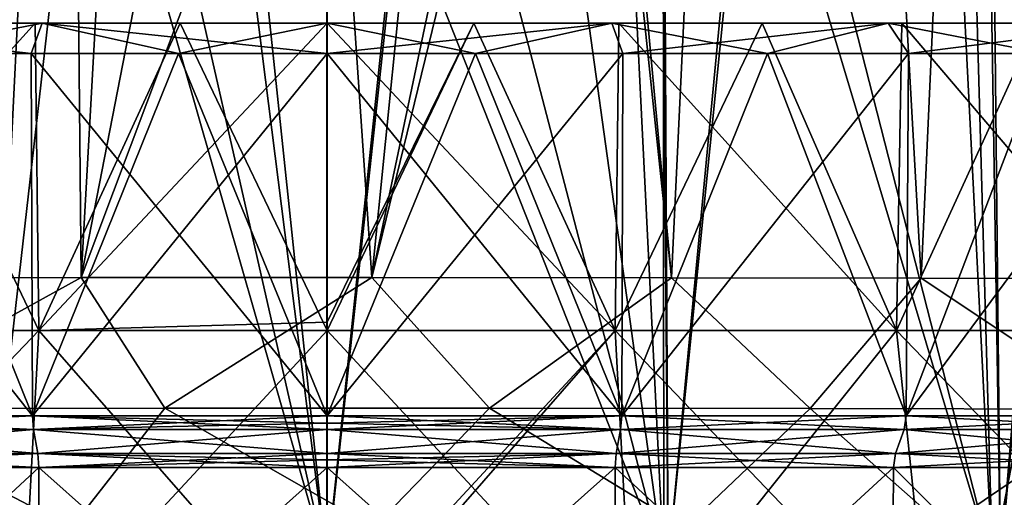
# Model space of a CAD drawing. Header units: millimetres. Extents: x -198 to 325, y 0 to 239.
# Tile 77 of 256: x -3.07 to 6.76, y 48.27 to 53.04. Entities that reach past the tile are written whole.
import ezdxf

# ---------------------------------------------------------------- set-up
doc = ezdxf.new("R2010")
doc.units = ezdxf.units.MM
doc.header["$LTSCALE"] = 65.185185
for name, color, linetype in [('1376', 7, 'CONTINUOUS'), ('1404', 7, 'CONTINUOUS'), ('1886', 7, 'CONTINUOUS'), ('1891', 7, 'CONTINUOUS'), ('1892', 7, 'CONTINUOUS'), ('2', 7, 'CONTINUOUS'), ('284', 7, 'CONTINUOUS'), ('285', 7, 'CONTINUOUS'), ('286', 7, 'CONTINUOUS'), ('287', 7, 'CONTINUOUS'), ('288', 7, 'CONTINUOUS'), ('289', 7, 'CONTINUOUS'), ('292', 7, 'CONTINUOUS'), ('294', 7, 'CONTINUOUS'), ('298', 7, 'CONTINUOUS'), ('299', 7, 'CONTINUOUS'), ('302', 7, 'CONTINUOUS'), ('303', 7, 'CONTINUOUS'), ('304', 7, 'CONTINUOUS'), ('5', 7, 'CONTINUOUS')]:
    doc.layers.add(name, color=color, linetype=linetype)

msp = doc.modelspace()

# ---------------------------------------------------------------- linework, layer by layer
at = {"layer": '1376', "color": 7, "linetype": 'CONTINUOUS'}
for points in [[(-3.3504, 58.5875, 21.4816), (-3.3618, 47.6, 21.4887), (-2.8635, 57.5875, 21.5549), (-3.3504, 58.5875, 21.4816)], [(3.3504, 58.5875, 21.4814), (2.8636, 57.5876, 21.5547), (3.3605, 47.6, 21.4887), (3.3504, 58.5875, 21.4814)], [(3.8351, 58.5836, 21.3974), (3.3504, 58.5875, 21.4814), (6.6395, 47.6, 20.7118), (3.8351, 58.5836, 21.3974)], [(6.6395, 47.6, 20.7118), (3.3504, 58.5875, 21.4814), (3.3605, 47.6, 21.4887), (6.6395, 47.6, 20.7118)], [(6.0863, 58.5589, 20.8505), (3.8351, 58.5836, 21.3974), (6.6395, 47.6, 20.7118), (6.0863, 58.5589, 20.8505)], [(6.3302, 58.5555, 20.7753), (6.0863, 58.5589, 20.8505), (6.6395, 47.6, 20.7118), (6.3302, 58.5555, 20.7753)], [(8.7373, 58.5154, 19.852), (6.3302, 58.5555, 20.7753), (6.6395, 47.6, 20.7118), (8.7373, 58.5154, 19.852)], [(9.7584, 47.6, 19.4379), (8.7373, 58.5154, 19.852), (6.6395, 47.6, 20.7118), (9.7584, 47.6, 19.4379)], [(-3.3618, 47.6, 21.4887), (-0.0005, 47.6, 21.7498), (-2.8635, 57.5875, 21.5549), (-3.3618, 47.6, 21.4887)], [(-2.8635, 57.5875, 21.5549), (-0.0005, 47.6, 21.7498), (-2.0882, 56.7912, 21.6467), (-2.8635, 57.5875, 21.5549)], [(2.8636, 57.5876, 21.5547), (2.0883, 56.7913, 21.6466), (3.3605, 47.6, 21.4887), (2.8636, 57.5876, 21.5547)], [(-2.0882, 56.7912, 21.6467), (-0.0005, 47.6, 21.7498), (-1.1004, 56.2775, 21.7213), (-2.0882, 56.7912, 21.6467)], [(2.0883, 56.7913, 21.6466), (1.1004, 56.2775, 21.7213), (3.3605, 47.6, 21.4887), (2.0883, 56.7913, 21.6466)], [(-0.0005, 47.6, 21.7498), (0, 56.1, 21.75), (-1.1004, 56.2775, 21.7213), (-0.0005, 47.6, 21.7498)], [(1.1004, 56.2775, 21.7213), (0, 56.1, 21.75), (3.3605, 47.6, 21.4887), (1.1004, 56.2775, 21.7213)], [(3.3605, 47.6, 21.4887), (0, 56.1, 21.75), (-0.0005, 47.6, 21.7498), (3.3605, 47.6, 21.4887)]]:
    msp.add_3dface(points, dxfattribs=at)
at = {"layer": '1404', "color": 7, "linetype": 'CONTINUOUS'}
for points in [[(-2.5343, 60.1807, 19.5789), (-4.9229, 50.4568, 19.1199), (-4.1087, 74.5298, 19.2745), (-2.5343, 60.1807, 19.5789)], [(3.4382, 50.4594, 19.4441), (2.5346, 60.1793, 19.5785), (4.5802, 74.5128, 19.1571), (3.4382, 50.4594, 19.4441)], [(5.9281, 50.4545, 18.8296), (3.4382, 50.4594, 19.4441), (4.5802, 74.5128, 19.1571), (5.9281, 50.4545, 18.8296)], [(7.0092, 74.3972, 18.3346), (5.9281, 50.4545, 18.8296), (4.5802, 74.5128, 19.1571), (7.0092, 74.3972, 18.3346)], [(8.1602, 50.4469, 17.9673), (5.9281, 50.4545, 18.8296), (7.0092, 74.3972, 18.3346), (8.1602, 50.4469, 17.9673)], [(-2.5343, 60.1807, 19.5789), (-2.5358, 59.0257, 19.5794), (-4.9229, 50.4568, 19.1199), (-2.5343, 60.1807, 19.5789)], [(2.5355, 59.0246, 19.5791), (2.5346, 60.1793, 19.5785), (3.4382, 50.4594, 19.4441), (2.5355, 59.0246, 19.5791)], [(-4.9229, 50.4568, 19.1199), (-2.5358, 59.0257, 19.5794), (-2.453, 50.4608, 19.5949), (-4.9229, 50.4568, 19.1199)], [(-2.5358, 59.0257, 19.5794), (-2.0347, 57.9813, 19.6407), (-2.453, 50.4608, 19.5949), (-2.5358, 59.0257, 19.5794)], [(2.0342, 57.9807, 19.6404), (2.5355, 59.0246, 19.5791), (0.4482, 50.4626, 19.7448), (2.0342, 57.9807, 19.6404)], [(0.4482, 50.4626, 19.7448), (2.5355, 59.0246, 19.5791), (3.4382, 50.4594, 19.4441), (0.4482, 50.4626, 19.7448)], [(-2.0347, 57.9813, 19.6407), (-1.1286, 57.2577, 19.7162), (-2.453, 50.4608, 19.5949), (-2.0347, 57.9813, 19.6407)], [(1.128, 57.2575, 19.7161), (2.0342, 57.9807, 19.6404), (0.4482, 50.4626, 19.7448), (1.128, 57.2575, 19.7161)], [(-1.1286, 57.2577, 19.7162), (0, 57, 19.75), (-2.453, 50.4608, 19.5949), (-1.1286, 57.2577, 19.7162)], [(0, 57, 19.75), (1.128, 57.2575, 19.7161), (0.4482, 50.4626, 19.7448), (0, 57, 19.75)], [(-2.453, 50.4608, 19.5949), (0, 57, 19.75), (0.4482, 50.4626, 19.7448), (-2.453, 50.4608, 19.5949)]]:
    msp.add_3dface(points, dxfattribs=at)
at = {"layer": '1886', "color": 7, "linetype": 'CONTINUOUS'}
for points in [[(-4.9229, 50.4568, 19.1199), (-2.453, 50.4608, 19.5949), (-4.82, 49.1535, 19.3481), (-4.9229, 50.4568, 19.1199)], [(-4.82, 49.1535, 19.3481), (-2.453, 50.4608, 19.5949), (-1.62, 49.1579, 19.8764), (-4.82, 49.1535, 19.3481)], [(-2.453, 50.4608, 19.5949), (0.4482, 50.4626, 19.7448), (-1.62, 49.1579, 19.8764), (-2.453, 50.4608, 19.5949)], [(-1.62, 49.1579, 19.8764), (0.4482, 50.4626, 19.7448), (1.6201, 49.1578, 19.8762), (-1.62, 49.1579, 19.8764)], [(0.4482, 50.4626, 19.7448), (3.4382, 50.4594, 19.4441), (1.6201, 49.1578, 19.8762), (0.4482, 50.4626, 19.7448)], [(1.6201, 49.1578, 19.8762), (3.4382, 50.4594, 19.4441), (4.8203, 49.1535, 19.3474), (1.6201, 49.1578, 19.8762)], [(3.4382, 50.4594, 19.4441), (5.9281, 50.4545, 18.8296), (4.8203, 49.1535, 19.3474), (3.4382, 50.4594, 19.4441)], [(4.8203, 49.1535, 19.3474), (5.9281, 50.4545, 18.8296), (7.8902, 49.1452, 18.307), (4.8203, 49.1535, 19.3474)], [(5.9281, 50.4545, 18.8296), (8.1602, 50.4469, 17.9673), (7.8902, 49.1452, 18.307), (5.9281, 50.4545, 18.8296)], [(-2.549, 47.9664, 20.3449), (-5.1168, 47.9677, 19.8521), (-4.82, 49.1535, 19.3481), (-2.549, 47.9664, 20.3449)], [(-2.549, 47.9664, 20.3449), (-4.82, 49.1535, 19.3481), (-1.62, 49.1579, 19.8764), (-2.549, 47.9664, 20.3449)], [(0.4661, 47.9666, 20.5003), (-2.549, 47.9664, 20.3449), (-1.62, 49.1579, 19.8764), (0.4661, 47.9666, 20.5003)], [(0.4661, 47.9666, 20.5003), (-1.62, 49.1579, 19.8764), (1.6201, 49.1578, 19.8762), (0.4661, 47.9666, 20.5003)], [(3.5736, 47.9666, 20.1884), (0.4661, 47.9666, 20.5003), (1.6201, 49.1578, 19.8762), (3.5736, 47.9666, 20.1884)], [(3.5736, 47.9666, 20.1884), (1.6201, 49.1578, 19.8762), (4.8203, 49.1535, 19.3474), (3.5736, 47.9666, 20.1884)], [(6.1607, 47.9686, 19.5511), (3.5736, 47.9666, 20.1884), (4.8203, 49.1535, 19.3474), (6.1607, 47.9686, 19.5511)], [(6.1607, 47.9686, 19.5511), (4.8203, 49.1535, 19.3474), (7.8902, 49.1452, 18.307), (6.1607, 47.9686, 19.5511)], [(8.4814, 47.9701, 18.6562), (6.1607, 47.9686, 19.5511), (7.8902, 49.1452, 18.307), (8.4814, 47.9701, 18.6562)]]:
    msp.add_3dface(points, dxfattribs=at)
at = {"layer": '1891', "color": 7, "linetype": 'CONTINUOUS'}
for points in [[(-3.2459, 77.6, -20.4946), (0, 77.6, -20.75), (-3.4026, 47.6, -21.4822), (-3.2459, 77.6, -20.4946)], [(-3.4026, 47.6, -21.4822), (0, 77.6, -20.75), (0, 47.6, -21.75), (-3.4026, 47.6, -21.4822)], [(0, 77.6, -20.75), (3.2459, 77.6, -20.4946), (0, 47.6, -21.75), (0, 77.6, -20.75)], [(0, 47.6, -21.75), (3.2459, 77.6, -20.4946), (3.4026, 47.6, -21.4822), (0, 47.6, -21.75)], [(3.2459, 77.6, -20.4946), (6.412, 77.6, -19.7344), (3.4026, 47.6, -21.4822), (3.2459, 77.6, -20.4946)], [(3.4026, 47.6, -21.4822), (6.412, 77.6, -19.7344), (6.7211, 47.6, -20.6855), (3.4026, 47.6, -21.4822)], [(6.412, 77.6, -19.7344), (9.4204, 77.6, -18.4884), (6.7211, 47.6, -20.6855), (6.412, 77.6, -19.7344)], [(6.7211, 47.6, -20.6855), (9.4204, 77.6, -18.4884), (9.8742, 47.6, -19.3794), (6.7211, 47.6, -20.6855)]]:
    msp.add_3dface(points, dxfattribs=at)
at = {"layer": '1892', "color": 7, "linetype": 'CONTINUOUS'}
for points in [[(-3.4037, 47.6, 21.4822), (-0.0005, 47.6, 21.75), (-3.1613, 77.6, 21.4963), (-3.4037, 47.6, 21.4822)], [(-3.1613, 77.6, 21.4963), (-0.0005, 47.6, 21.75), (-0.005, 77.6, 21.75), (-3.1613, 77.6, 21.4963)], [(-0.005, 77.6, 21.75), (-0.0005, 47.6, 21.75), (3.1507, 77.6, 21.4978), (-0.005, 77.6, 21.75)], [(-0.0005, 47.6, 21.75), (3.4024, 47.6, 21.4822), (3.1507, 77.6, 21.4978), (-0.0005, 47.6, 21.75)], [(3.1507, 77.6, 21.4978), (3.4024, 47.6, 21.4822), (6.2401, 77.6, 20.7432), (3.1507, 77.6, 21.4978)], [(3.4024, 47.6, 21.4822), (6.7206, 47.6, 20.6857), (6.2401, 77.6, 20.7432), (3.4024, 47.6, 21.4822)], [(6.2401, 77.6, 20.7432), (6.7206, 47.6, 20.6857), (9.1996, 77.6, 19.4955), (6.2401, 77.6, 20.7432)], [(6.7206, 47.6, 20.6857), (9.8732, 47.6, 19.3799), (9.1996, 77.6, 19.4955), (6.7206, 47.6, 20.6857)]]:
    msp.add_3dface(points, dxfattribs=at)
at = {"layer": '2', "color": 7, "linetype": 'CONTINUOUS'}
for points in [[(-4.3412, 53, -16.1988), (-2.9114, 53, -16.5158), (-5.6814, 49.9312, -17.4855), (-4.3412, 53, -16.1988)], [(-5.6814, 49.9312, -17.4855), (-2.9114, 53, -16.5158), (-2.8761, 49.9312, -18.159), (-5.6814, 49.9312, -17.4855)], [(-2.8761, 49.9312, 18.159), (-4.3412, 53, 16.1988), (-5.6814, 49.9312, 17.4855), (-2.8761, 49.9312, 18.159)], [(-2.9114, 53, 16.5158), (-4.3412, 53, 16.1988), (-2.8761, 49.9312, 18.159), (-2.9114, 53, 16.5158)], [(-2.9114, 53, -16.5158), (-1.4643, 53, -16.7064), (-2.8761, 49.9312, -18.159), (-2.9114, 53, -16.5158)], [(-1.4643, 53, 16.7064), (-2.9114, 53, 16.5158), (-2.8761, 49.9312, 18.159), (-1.4643, 53, 16.7064)], [(-1.4643, 53, -16.7064), (0, 53, -16.7705), (-2.8761, 49.9312, -18.159), (-1.4643, 53, -16.7064)], [(-2.8761, 49.9312, -18.159), (0, 53, -16.7705), (0, 50.0147, -18.3493), (-2.8761, 49.9312, -18.159)], [(0, 49.9312, 18.3854), (-1.4643, 53, 16.7064), (-2.8761, 49.9312, 18.159), (0, 49.9312, 18.3854)], [(0, 53, 16.7705), (-1.4643, 53, 16.7064), (0, 49.9312, 18.3854), (0, 53, 16.7705)], [(0, 49.9312, -18.3854), (-2.8761, 49.9312, -18.159), (0, 50.0147, -18.3493), (0, 49.9312, -18.3854)], [(-3.0504, 46.64, 19.2596), (-5.6814, 49.9312, 17.4855), (-6.0257, 46.64, 18.5453), (-3.0504, 46.64, 19.2596)], [(-5.6814, 49.9312, -17.4855), (-2.8761, 49.9312, -18.159), (-6.0257, 46.64, -18.5453), (-5.6814, 49.9312, -17.4855)], [(-6.0257, 46.64, -18.5453), (-2.8761, 49.9312, -18.159), (-3.0504, 46.64, -19.2596), (-6.0257, 46.64, -18.5453)], [(-2.8761, 49.9312, 18.159), (-5.6814, 49.9312, 17.4855), (-3.0504, 46.64, 19.2596), (-2.8761, 49.9312, 18.159)], [(0, 46.64, 19.4997), (-2.8761, 49.9312, 18.159), (-3.0504, 46.64, 19.2596), (0, 46.64, 19.4997)], [(-2.8761, 49.9312, -18.159), (0, 49.9312, -18.3854), (-3.0504, 46.64, -19.2596), (-2.8761, 49.9312, -18.159)], [(-3.0504, 46.64, -19.2596), (0, 49.9312, -18.3854), (0, 46.823, -19.4526), (-3.0504, 46.64, -19.2596)], [(0, 49.9312, 18.3854), (-2.8761, 49.9312, 18.159), (0, 46.64, 19.4997), (0, 49.9312, 18.3854)]]:
    msp.add_3dface(points, dxfattribs=at)
at = {"layer": '284', "color": 7, "linetype": 'CONTINUOUS'}
for points in [[(-5.7592, 48.9429, 14.8663), (-2.9295, 48.9429, 15.6714), (-5.6727, 48.7033, 14.6429), (-5.7592, 48.9429, 14.8663)], [(-2.9295, 48.9429, -15.6714), (-5.7592, 48.9429, -14.8663), (-2.8854, 48.7033, -15.436), (-2.9295, 48.9429, -15.6714)], [(-2.8854, 48.7033, -15.436), (-5.7592, 48.9429, -14.8663), (-5.6727, 48.7033, -14.6429), (-2.8854, 48.7033, -15.436)], [(-5.6727, 48.7033, 14.6429), (-2.9295, 48.9429, 15.6714), (-2.8855, 48.7033, 15.4359), (-5.6727, 48.7033, 14.6429)], [(-2.9295, 48.9429, 15.6714), (0, 48.9429, 15.9429), (-2.8855, 48.7033, 15.4359), (-2.9295, 48.9429, 15.6714)], [(0, 48.9429, -15.9429), (-2.9295, 48.9429, -15.6714), (0, 48.7033, -15.7033), (0, 48.9429, -15.9429)], [(0, 48.7033, -15.7033), (-2.9295, 48.9429, -15.6714), (-2.8854, 48.7033, -15.436), (0, 48.7033, -15.7033)], [(0, 48.9429, 15.9429), (0, 48.7033, 15.7033), (-2.8855, 48.7033, 15.4359), (0, 48.9429, 15.9429)]]:
    msp.add_3dface(points, dxfattribs=at)
at = {"layer": '285', "color": 7, "linetype": 'CONTINUOUS'}
for points in [[(0, 48.7033, 15.7033), (0, 48.9429, 15.9429), (2.9295, 48.9429, 15.6714), (0, 48.7033, 15.7033)], [(0, 48.7033, 15.7033), (2.9295, 48.9429, 15.6714), (2.8854, 48.7033, 15.436), (0, 48.7033, 15.7033)], [(0, 48.9429, -15.9429), (0, 48.7033, -15.7033), (2.8855, 48.7033, -15.4359), (0, 48.9429, -15.9429)], [(2.9295, 48.9429, -15.6714), (0, 48.9429, -15.9429), (2.8855, 48.7033, -15.4359), (2.9295, 48.9429, -15.6714)], [(2.9295, 48.9429, 15.6714), (5.7592, 48.9429, 14.8663), (2.8854, 48.7033, 15.436), (2.9295, 48.9429, 15.6714)], [(2.8854, 48.7033, 15.436), (5.7592, 48.9429, 14.8663), (5.6727, 48.7033, 14.6429), (2.8854, 48.7033, 15.436)], [(5.6727, 48.7033, -14.6429), (2.9295, 48.9429, -15.6714), (2.8855, 48.7033, -15.4359), (5.6727, 48.7033, -14.6429)], [(5.7592, 48.9429, -14.8663), (2.9295, 48.9429, -15.6714), (5.6727, 48.7033, -14.6429), (5.7592, 48.9429, -14.8663)], [(8.2667, 48.7033, -13.3512), (5.7592, 48.9429, -14.8663), (5.6727, 48.7033, -14.6429), (8.2667, 48.7033, -13.3512)], [(5.7592, 48.9429, 14.8663), (8.3928, 48.9429, 13.5549), (5.6727, 48.7033, 14.6429), (5.7592, 48.9429, 14.8663)], [(5.6727, 48.7033, 14.6429), (8.3928, 48.9429, 13.5549), (8.2667, 48.7033, 13.3513), (5.6727, 48.7033, 14.6429)], [(8.3928, 48.9429, -13.5549), (5.7592, 48.9429, -14.8663), (8.2667, 48.7033, -13.3512), (8.3928, 48.9429, -13.5549)]]:
    msp.add_3dface(points, dxfattribs=at)
at = {"layer": '286', "color": 7, "linetype": 'CONTINUOUS'}
for points in [[(0, 52.7, -16.0646), (0, 49.0808, -16.0014), (2.9402, 49.0808, -15.729), (0, 52.7, -16.0646)], [(0, 52.7, -16.0646), (2.9402, 49.0808, -15.729), (1.4822, 52.7, -15.9961), (0, 52.7, -16.0646)], [(0, 49.0808, 16.0014), (0, 52.7, 16.0646), (1.4822, 52.7, 15.9961), (0, 49.0808, 16.0014)], [(2.9402, 49.0808, 15.729), (0, 49.0808, 16.0014), (2.9517, 52.7, 15.7911), (2.9402, 49.0808, 15.729)], [(2.9517, 52.7, 15.7911), (0, 49.0808, 16.0014), (1.4822, 52.7, 15.9961), (2.9517, 52.7, 15.7911)], [(1.4822, 52.7, -15.9961), (2.9402, 49.0808, -15.729), (2.9517, 52.7, -15.7911), (1.4822, 52.7, -15.9961)], [(5.7804, 49.0808, 14.9209), (2.9402, 49.0808, 15.729), (5.8031, 52.7, 14.9798), (5.7804, 49.0808, 14.9209)], [(5.8031, 52.7, 14.9798), (2.9402, 49.0808, 15.729), (4.3962, 52.7, 15.4514), (5.8031, 52.7, 14.9798)], [(4.3962, 52.7, 15.4514), (2.9402, 49.0808, 15.729), (2.9517, 52.7, 15.7911), (4.3962, 52.7, 15.4514)], [(2.9402, 49.0808, -15.729), (5.7804, 49.0808, -14.9209), (4.3962, 52.7, -15.4514), (2.9402, 49.0808, -15.729)], [(2.9517, 52.7, -15.7911), (2.9402, 49.0808, -15.729), (4.3962, 52.7, -15.4514), (2.9517, 52.7, -15.7911)], [(4.3962, 52.7, -15.4514), (5.7804, 49.0808, -14.9209), (5.8031, 52.7, -14.9798), (4.3962, 52.7, -15.4514)], [(8.4237, 49.0808, 13.6047), (5.7804, 49.0808, 14.9209), (8.4569, 52.7, 13.6584), (8.4237, 49.0808, 13.6047)], [(8.4569, 52.7, 13.6584), (5.7804, 49.0808, 14.9209), (7.1605, 52.7, 14.3805), (8.4569, 52.7, 13.6584)], [(7.1605, 52.7, 14.3805), (5.7804, 49.0808, 14.9209), (5.8031, 52.7, 14.9798), (7.1605, 52.7, 14.3805)], [(5.7804, 49.0808, -14.9209), (8.4236, 49.0808, -13.6047), (7.1605, 52.7, -14.3805), (5.7804, 49.0808, -14.9209)], [(5.8031, 52.7, -14.9798), (5.7804, 49.0808, -14.9209), (7.1605, 52.7, -14.3805), (5.8031, 52.7, -14.9798)]]:
    msp.add_3dface(points, dxfattribs=at)
at = {"layer": '287', "color": 7, "linetype": 'CONTINUOUS'}
for points in [[(-5.7804, 49.0808, -14.9209), (-2.9402, 49.0808, -15.729), (-5.8031, 52.7, -14.9798), (-5.7804, 49.0808, -14.9209)], [(-5.8031, 52.7, -14.9798), (-2.9402, 49.0808, -15.729), (-4.3962, 52.7, -15.4514), (-5.8031, 52.7, -14.9798)], [(-2.9402, 49.0808, 15.729), (-5.7804, 49.0808, 14.9209), (-4.3962, 52.7, 15.4514), (-2.9402, 49.0808, 15.729)], [(-4.3962, 52.7, -15.4514), (-2.9402, 49.0808, -15.729), (-2.9517, 52.7, -15.7911), (-4.3962, 52.7, -15.4514)], [(-2.9517, 52.7, 15.7911), (-2.9402, 49.0808, 15.729), (-4.3962, 52.7, 15.4514), (-2.9517, 52.7, 15.7911)], [(-2.9402, 49.0808, -15.729), (0, 49.0808, -16.0014), (-2.9517, 52.7, -15.7911), (-2.9402, 49.0808, -15.729)], [(-2.9517, 52.7, -15.7911), (0, 49.0808, -16.0014), (-1.4822, 52.7, -15.9961), (-2.9517, 52.7, -15.7911)], [(-1.4822, 52.7, 15.9961), (-2.9402, 49.0808, 15.729), (-2.9517, 52.7, 15.7911), (-1.4822, 52.7, 15.9961)], [(0, 49.0808, 16.0014), (-2.9402, 49.0808, 15.729), (0, 52.7, 16.0646), (0, 49.0808, 16.0014)], [(0, 52.7, 16.0646), (-2.9402, 49.0808, 15.729), (-1.4822, 52.7, 15.9961), (0, 52.7, 16.0646)], [(0, 49.0808, -16.0014), (0, 52.7, -16.0646), (-1.4822, 52.7, -15.9961), (0, 49.0808, -16.0014)]]:
    msp.add_3dface(points, dxfattribs=at)
at = {"layer": '288', "color": 7, "linetype": 'CONTINUOUS'}
for points in [[(-5.7592, 48.9429, 14.8663), (-5.7804, 49.0808, 14.9209), (-2.9402, 49.0808, 15.729), (-5.7592, 48.9429, 14.8663)], [(-5.7592, 48.9429, -14.8663), (-2.9295, 48.9429, -15.6714), (-5.7804, 49.0808, -14.9209), (-5.7592, 48.9429, -14.8663)], [(-2.9295, 48.9429, -15.6714), (-2.9402, 49.0808, -15.729), (-5.7804, 49.0808, -14.9209), (-2.9295, 48.9429, -15.6714)], [(-2.9295, 48.9429, 15.6714), (-5.7592, 48.9429, 14.8663), (-2.9402, 49.0808, 15.729), (-2.9295, 48.9429, 15.6714)], [(-2.9295, 48.9429, 15.6714), (-2.9402, 49.0808, 15.729), (0, 49.0808, 16.0014), (-2.9295, 48.9429, 15.6714)], [(-2.9295, 48.9429, -15.6714), (0, 48.9429, -15.9429), (-2.9402, 49.0808, -15.729), (-2.9295, 48.9429, -15.6714)], [(-2.9402, 49.0808, -15.729), (0, 48.9429, -15.9429), (0, 49.0061, -15.9855), (-2.9402, 49.0808, -15.729)], [(0, 49.0808, -16.0014), (-2.9402, 49.0808, -15.729), (0, 49.0061, -15.9855), (0, 49.0808, -16.0014)], [(-2.9295, 48.9429, 15.6714), (0, 49.0808, 16.0014), (0, 49.0061, 15.9855), (-2.9295, 48.9429, 15.6714)], [(0, 48.9429, 15.9429), (-2.9295, 48.9429, 15.6714), (0, 49.0061, 15.9855), (0, 48.9429, 15.9429)]]:
    msp.add_3dface(points, dxfattribs=at)
at = {"layer": '289', "color": 7, "linetype": 'CONTINUOUS'}
for points in [[(2.9295, 48.9429, 15.6714), (0, 48.9429, 15.9429), (2.9402, 49.0808, 15.729), (2.9295, 48.9429, 15.6714)], [(2.9402, 49.0808, 15.729), (0, 48.9429, 15.9429), (0, 49.0061, 15.9855), (2.9402, 49.0808, 15.729)], [(0, 49.0808, -16.0014), (2.9295, 48.9429, -15.6714), (2.9402, 49.0808, -15.729), (0, 49.0808, -16.0014)], [(2.9295, 48.9429, -15.6714), (0, 49.0808, -16.0014), (0, 49.0061, -15.9855), (2.9295, 48.9429, -15.6714)], [(0, 49.0808, 16.0014), (2.9402, 49.0808, 15.729), (0, 49.0061, 15.9855), (0, 49.0808, 16.0014)], [(2.9295, 48.9429, -15.6714), (5.7592, 48.9429, -14.8663), (2.9402, 49.0808, -15.729), (2.9295, 48.9429, -15.6714)], [(5.7592, 48.9429, 14.8663), (2.9295, 48.9429, 15.6714), (5.7804, 49.0808, 14.9209), (5.7592, 48.9429, 14.8663)], [(2.9295, 48.9429, 15.6714), (2.9402, 49.0808, 15.729), (5.7804, 49.0808, 14.9209), (2.9295, 48.9429, 15.6714)], [(5.7592, 48.9429, -14.8663), (5.7804, 49.0808, -14.9209), (2.9402, 49.0808, -15.729), (5.7592, 48.9429, -14.8663)], [(5.7592, 48.9429, -14.8663), (8.3928, 48.9429, -13.5549), (5.7804, 49.0808, -14.9209), (5.7592, 48.9429, -14.8663)], [(8.3928, 48.9429, 13.5549), (5.7592, 48.9429, 14.8663), (8.4237, 49.0808, 13.6047), (8.3928, 48.9429, 13.5549)], [(5.7592, 48.9429, 14.8663), (5.7804, 49.0808, 14.9209), (8.4237, 49.0808, 13.6047), (5.7592, 48.9429, 14.8663)], [(8.3928, 48.9429, -13.5549), (8.4236, 49.0808, -13.6047), (5.7804, 49.0808, -14.9209), (8.3928, 48.9429, -13.5549)], [(0, 48.9429, -15.9429), (2.9295, 48.9429, -15.6714), (0, 49.0061, -15.9855), (0, 48.9429, -15.9429)]]:
    msp.add_3dface(points, dxfattribs=at)
at = {"layer": '292', "color": 7, "linetype": 'CONTINUOUS'}
for points in [[(-2.8747, 48.5654, 15.3784), (-5.6354, 46, 14.5466), (-5.6515, 48.5654, 14.5883), (-2.8747, 48.5654, 15.3784)], [(-5.6354, 46, -14.5466), (-2.8665, 46, -15.3344), (-5.6515, 48.5654, -14.5883), (-5.6354, 46, -14.5466)], [(-5.6515, 48.5654, -14.5883), (-2.8665, 46, -15.3344), (-2.8747, 48.5654, -15.3784), (-5.6515, 48.5654, -14.5883)], [(-2.8665, 46, 15.3344), (-5.6354, 46, 14.5466), (-2.8747, 48.5654, 15.3784), (-2.8665, 46, 15.3344)], [(0, 48.5654, 15.6448), (-2.8665, 46, 15.3344), (-2.8747, 48.5654, 15.3784), (0, 48.5654, 15.6448)], [(-2.8665, 46, -15.3344), (0, 46, -15.6), (-2.8747, 48.5654, -15.3784), (-2.8665, 46, -15.3344)], [(-2.8747, 48.5654, -15.3784), (0, 46, -15.6), (0, 48.5654, -15.6448), (-2.8747, 48.5654, -15.3784)], [(0, 46, 15.6), (-2.8665, 46, 15.3344), (0, 48.5654, 15.6448), (0, 46, 15.6)]]:
    msp.add_3dface(points, dxfattribs=at)
at = {"layer": '294', "color": 7, "linetype": 'CONTINUOUS'}
for points in [[(0, 46, 15.6), (0, 48.5654, 15.6448), (2.8747, 48.5654, 15.3784), (0, 46, 15.6)], [(2.8665, 46, 15.3344), (0, 46, 15.6), (2.8747, 48.5654, 15.3784), (2.8665, 46, 15.3344)], [(0, 48.5654, -15.6448), (0, 46, -15.6), (2.8665, 46, -15.3344), (0, 48.5654, -15.6448)], [(0, 48.5654, -15.6448), (2.8665, 46, -15.3344), (2.8747, 48.5654, -15.3784), (0, 48.5654, -15.6448)], [(2.8665, 46, -15.3344), (5.6354, 46, -14.5466), (2.8747, 48.5654, -15.3784), (2.8665, 46, -15.3344)], [(5.6354, 46, 14.5466), (2.8665, 46, 15.3344), (5.6515, 48.5654, 14.5883), (5.6354, 46, 14.5466)], [(5.6515, 48.5654, 14.5883), (2.8665, 46, 15.3344), (2.8747, 48.5654, 15.3784), (5.6515, 48.5654, 14.5883)], [(2.8747, 48.5654, -15.3784), (5.6354, 46, -14.5466), (5.6515, 48.5654, -14.5883), (2.8747, 48.5654, -15.3784)], [(5.6354, 46, -14.5466), (8.2123, 46, -13.2634), (5.6515, 48.5654, -14.5883), (5.6354, 46, -14.5466)], [(8.2123, 46, 13.2634), (5.6354, 46, 14.5466), (8.2359, 48.5654, 13.3015), (8.2123, 46, 13.2634)], [(8.2359, 48.5654, 13.3015), (5.6354, 46, 14.5466), (5.6515, 48.5654, 14.5883), (8.2359, 48.5654, 13.3015)], [(5.6515, 48.5654, -14.5883), (8.2123, 46, -13.2634), (8.2359, 48.5654, -13.3015), (5.6515, 48.5654, -14.5883)]]:
    msp.add_3dface(points, dxfattribs=at)
at = {"layer": '298', "color": 7, "linetype": 'CONTINUOUS'}
for points in [[(-5.6515, 48.5654, 14.5883), (-5.6727, 48.7033, 14.6429), (-2.8855, 48.7033, 15.4359), (-5.6515, 48.5654, 14.5883)], [(-5.6515, 48.5654, -14.5883), (-2.8747, 48.5654, -15.3784), (-5.6727, 48.7033, -14.6429), (-5.6515, 48.5654, -14.5883)], [(-2.8747, 48.5654, -15.3784), (-2.8854, 48.7033, -15.436), (-5.6727, 48.7033, -14.6429), (-2.8747, 48.5654, -15.3784)], [(-2.8747, 48.5654, 15.3784), (-5.6515, 48.5654, 14.5883), (-2.8855, 48.7033, 15.4359), (-2.8747, 48.5654, 15.3784)], [(0, 48.7033, 15.7033), (-2.8747, 48.5654, 15.3784), (-2.8855, 48.7033, 15.4359), (0, 48.7033, 15.7033)], [(-2.8747, 48.5654, -15.3784), (0, 48.5654, -15.6448), (-2.8854, 48.7033, -15.436), (-2.8747, 48.5654, -15.3784)], [(-2.8854, 48.7033, -15.436), (0, 48.5654, -15.6448), (0, 48.6401, -15.6606), (-2.8854, 48.7033, -15.436)], [(0, 48.7033, -15.7033), (-2.8854, 48.7033, -15.436), (0, 48.6401, -15.6606), (0, 48.7033, -15.7033)], [(-2.8747, 48.5654, 15.3784), (0, 48.7033, 15.7033), (0, 48.6401, 15.6606), (-2.8747, 48.5654, 15.3784)], [(0, 48.5654, 15.6448), (-2.8747, 48.5654, 15.3784), (0, 48.6401, 15.6606), (0, 48.5654, 15.6448)]]:
    msp.add_3dface(points, dxfattribs=at)
at = {"layer": '299', "color": 7, "linetype": 'CONTINUOUS'}
for points in [[(2.8747, 48.5654, 15.3784), (0, 48.5654, 15.6448), (2.8854, 48.7033, 15.436), (2.8747, 48.5654, 15.3784)], [(2.8854, 48.7033, 15.436), (0, 48.5654, 15.6448), (0, 48.6401, 15.6606), (2.8854, 48.7033, 15.436)], [(0, 48.7033, 15.7033), (2.8854, 48.7033, 15.436), (0, 48.6401, 15.6606), (0, 48.7033, 15.7033)], [(0, 48.7033, -15.7033), (2.8747, 48.5654, -15.3784), (2.8855, 48.7033, -15.4359), (0, 48.7033, -15.7033)], [(2.8747, 48.5654, -15.3784), (0, 48.7033, -15.7033), (0, 48.6401, -15.6606), (2.8747, 48.5654, -15.3784)], [(0, 48.5654, -15.6448), (2.8747, 48.5654, -15.3784), (0, 48.6401, -15.6606), (0, 48.5654, -15.6448)], [(2.8747, 48.5654, -15.3784), (5.6515, 48.5654, -14.5883), (2.8855, 48.7033, -15.4359), (2.8747, 48.5654, -15.3784)], [(5.6515, 48.5654, 14.5883), (2.8747, 48.5654, 15.3784), (5.6727, 48.7033, 14.6429), (5.6515, 48.5654, 14.5883)], [(2.8747, 48.5654, 15.3784), (2.8854, 48.7033, 15.436), (5.6727, 48.7033, 14.6429), (2.8747, 48.5654, 15.3784)], [(5.6515, 48.5654, -14.5883), (5.6727, 48.7033, -14.6429), (2.8855, 48.7033, -15.4359), (5.6515, 48.5654, -14.5883)], [(5.6515, 48.5654, -14.5883), (8.2359, 48.5654, -13.3015), (5.6727, 48.7033, -14.6429), (5.6515, 48.5654, -14.5883)], [(8.2359, 48.5654, 13.3015), (5.6515, 48.5654, 14.5883), (8.2667, 48.7033, 13.3513), (8.2359, 48.5654, 13.3015)], [(5.6515, 48.5654, 14.5883), (5.6727, 48.7033, 14.6429), (8.2667, 48.7033, 13.3513), (5.6515, 48.5654, 14.5883)], [(8.2359, 48.5654, -13.3015), (8.2667, 48.7033, -13.3512), (5.6727, 48.7033, -14.6429), (8.2359, 48.5654, -13.3015)]]:
    msp.add_3dface(points, dxfattribs=at)
at = {"layer": '302', "color": 7, "linetype": 'CONTINUOUS'}
for points in [[(-4.3412, 53, -16.1988), (-5.7356, 53, -15.7591), (-2.8426, 53, -16.1265), (-4.3412, 53, -16.1988)], [(-2.8426, 53, -16.1265), (-5.7356, 53, -15.7591), (-5.6003, 53, -15.3876), (-2.8426, 53, -16.1265)], [(-5.7356, 53, 15.7591), (-4.3412, 53, 16.1988), (-2.8426, 53, 16.1265), (-5.7356, 53, 15.7591)], [(-5.6003, 53, 15.3876), (-5.7356, 53, 15.7591), (-2.8426, 53, 16.1265), (-5.6003, 53, 15.3876)], [(-2.9114, 53, -16.5158), (-4.3412, 53, -16.1988), (2.9114, 53, -16.5158), (-2.9114, 53, -16.5158)], [(2.9114, 53, -16.5158), (-4.3412, 53, -16.1988), (0, 53, -16.3752), (2.9114, 53, -16.5158)], [(0, 53, -16.3752), (-4.3412, 53, -16.1988), (-2.8426, 53, -16.1265), (0, 53, -16.3752)], [(-4.3412, 53, 16.1988), (-2.9114, 53, 16.5158), (0, 53, 16.3752), (-4.3412, 53, 16.1988)], [(-2.8426, 53, 16.1265), (-4.3412, 53, 16.1988), (0, 53, 16.3752), (-2.8426, 53, 16.1265)], [(-1.4643, 53, -16.7064), (-2.9114, 53, -16.5158), (1.4643, 53, -16.7064), (-1.4643, 53, -16.7064)], [(-2.9114, 53, -16.5158), (2.9114, 53, -16.5158), (1.4643, 53, -16.7064), (-2.9114, 53, -16.5158)], [(-2.9114, 53, 16.5158), (-1.4643, 53, 16.7064), (2.9114, 53, 16.5158), (-2.9114, 53, 16.5158)], [(-2.9114, 53, 16.5158), (2.9114, 53, 16.5158), (4.3412, 53, 16.1988), (-2.9114, 53, 16.5158)], [(-2.9114, 53, 16.5158), (4.3412, 53, 16.1988), (0, 53, 16.3752), (-2.9114, 53, 16.5158)], [(0, 53, -16.7705), (-1.4643, 53, -16.7064), (1.4643, 53, -16.7064), (0, 53, -16.7705)], [(-1.4643, 53, 16.7064), (0, 53, 16.7705), (1.4643, 53, 16.7064), (-1.4643, 53, 16.7064)], [(-1.4643, 53, 16.7064), (1.4643, 53, 16.7064), (2.9114, 53, 16.5158), (-1.4643, 53, 16.7064)], [(0, 53, 16.3752), (4.3412, 53, 16.1988), (2.8426, 53, 16.1265), (0, 53, 16.3752)], [(4.3412, 53, -16.1988), (2.9114, 53, -16.5158), (0, 53, -16.3752), (4.3412, 53, -16.1988)], [(4.3412, 53, -16.1988), (0, 53, -16.3752), (2.8426, 53, -16.1265), (4.3412, 53, -16.1988)], [(4.3412, 53, 16.1988), (5.7356, 53, 15.7591), (2.8426, 53, 16.1265), (4.3412, 53, 16.1988)], [(2.8426, 53, 16.1265), (5.7356, 53, 15.7591), (5.6003, 53, 15.3876), (2.8426, 53, 16.1265)], [(5.7356, 53, -15.7591), (4.3412, 53, -16.1988), (2.8426, 53, -16.1265), (5.7356, 53, -15.7591)], [(5.6003, 53, -15.3876), (5.7356, 53, -15.7591), (2.8426, 53, -16.1265), (5.6003, 53, -15.3876)], [(5.7356, 53, 15.7591), (7.0872, 53, 15.1994), (5.6003, 53, 15.3876), (5.7356, 53, 15.7591)], [(7.0872, 53, 15.1994), (8.3857, 53, 14.5233), (5.6003, 53, 15.3876), (7.0872, 53, 15.1994)], [(5.6003, 53, 15.3876), (8.3857, 53, 14.5233), (8.188, 53, 14.181), (5.6003, 53, 15.3876)], [(7.0872, 53, -15.1994), (5.7356, 53, -15.7591), (5.6003, 53, -15.3876), (7.0872, 53, -15.1994)], [(8.188, 53, -14.181), (7.0872, 53, -15.1994), (5.6003, 53, -15.3876), (8.188, 53, -14.181)]]:
    msp.add_3dface(points, dxfattribs=at)
at = {"layer": '303', "color": 7, "linetype": 'CONTINUOUS'}
for points in [[(0, 52.7, -16.0646), (1.4822, 52.7, -15.9961), (0, 53, -16.3752), (0, 52.7, -16.0646)], [(1.4822, 52.7, 15.9961), (0, 52.7, 16.0646), (2.8426, 53, 16.1265), (1.4822, 52.7, 15.9961)], [(0, 52.7, 16.0646), (0, 53, 16.3752), (2.8426, 53, 16.1265), (0, 52.7, 16.0646)], [(0, 53, -16.3752), (1.4822, 52.7, -15.9961), (2.8426, 53, -16.1265), (0, 53, -16.3752)], [(1.4822, 52.7, -15.9961), (2.9517, 52.7, -15.7911), (2.8426, 53, -16.1265), (1.4822, 52.7, -15.9961)], [(2.9517, 52.7, 15.7911), (1.4822, 52.7, 15.9961), (2.8426, 53, 16.1265), (2.9517, 52.7, 15.7911)], [(2.9517, 52.7, -15.7911), (4.3962, 52.7, -15.4514), (2.8426, 53, -16.1265), (2.9517, 52.7, -15.7911)], [(4.3962, 52.7, -15.4514), (5.6003, 53, -15.3876), (2.8426, 53, -16.1265), (4.3962, 52.7, -15.4514)], [(2.9517, 52.7, 15.7911), (2.8426, 53, 16.1265), (5.6003, 53, 15.3876), (2.9517, 52.7, 15.7911)], [(4.3962, 52.7, 15.4514), (2.9517, 52.7, 15.7911), (5.6003, 53, 15.3876), (4.3962, 52.7, 15.4514)], [(4.3962, 52.7, -15.4514), (5.8031, 52.7, -14.9798), (5.6003, 53, -15.3876), (4.3962, 52.7, -15.4514)], [(5.8031, 52.7, 14.9798), (4.3962, 52.7, 15.4514), (5.6003, 53, 15.3876), (5.8031, 52.7, 14.9798)], [(5.8031, 52.7, -14.9798), (7.1605, 52.7, -14.3805), (5.6003, 53, -15.3876), (5.8031, 52.7, -14.9798)], [(7.1605, 52.7, -14.3805), (8.188, 53, -14.181), (5.6003, 53, -15.3876), (7.1605, 52.7, -14.3805)], [(5.8031, 52.7, 14.9798), (5.6003, 53, 15.3876), (8.188, 53, 14.181), (5.8031, 52.7, 14.9798)], [(7.1605, 52.7, 14.3805), (5.8031, 52.7, 14.9798), (8.188, 53, 14.181), (7.1605, 52.7, 14.3805)]]:
    msp.add_3dface(points, dxfattribs=at)
at = {"layer": '304', "color": 7, "linetype": 'CONTINUOUS'}
for points in [[(-4.3962, 52.7, 15.4514), (-5.6003, 53, 15.3876), (-2.8426, 53, 16.1265), (-4.3962, 52.7, 15.4514)], [(-4.3962, 52.7, -15.4514), (-2.9517, 52.7, -15.7911), (-5.6003, 53, -15.3876), (-4.3962, 52.7, -15.4514)], [(-2.9517, 52.7, -15.7911), (-2.8426, 53, -16.1265), (-5.6003, 53, -15.3876), (-2.9517, 52.7, -15.7911)], [(-2.9517, 52.7, 15.7911), (-4.3962, 52.7, 15.4514), (-2.8426, 53, 16.1265), (-2.9517, 52.7, 15.7911)], [(-1.4822, 52.7, 15.9961), (-2.9517, 52.7, 15.7911), (-2.8426, 53, 16.1265), (-1.4822, 52.7, 15.9961)], [(-2.9517, 52.7, -15.7911), (-1.4822, 52.7, -15.9961), (-2.8426, 53, -16.1265), (-2.9517, 52.7, -15.7911)], [(-1.4822, 52.7, -15.9961), (0, 52.7, -16.0646), (-2.8426, 53, -16.1265), (-1.4822, 52.7, -15.9961)], [(0, 52.7, -16.0646), (0, 53, -16.3752), (-2.8426, 53, -16.1265), (0, 52.7, -16.0646)], [(-1.4822, 52.7, 15.9961), (-2.8426, 53, 16.1265), (0, 53, 16.3752), (-1.4822, 52.7, 15.9961)], [(0, 52.7, 16.0646), (-1.4822, 52.7, 15.9961), (0, 53, 16.3752), (0, 52.7, 16.0646)]]:
    msp.add_3dface(points, dxfattribs=at)
at = {"layer": '5', "color": 7, "linetype": 'CONTINUOUS'}
for points in [[(0, 50.0147, -18.3493), (0, 53, -16.7705), (1.4643, 53, -16.7064), (0, 50.0147, -18.3493)], [(0, 53, 16.7705), (0, 49.9312, 18.3854), (2.8761, 49.9312, 18.159), (0, 53, 16.7705)], [(1.4643, 53, 16.7064), (0, 53, 16.7705), (2.8761, 49.9312, 18.159), (1.4643, 53, 16.7064)], [(0, 49.9312, -18.3854), (0, 50.0147, -18.3493), (1.4643, 53, -16.7064), (0, 49.9312, -18.3854)], [(0, 49.9312, -18.3854), (1.4643, 53, -16.7064), (2.8761, 49.9312, -18.159), (0, 49.9312, -18.3854)], [(2.9114, 53, 16.5158), (1.4643, 53, 16.7064), (2.8761, 49.9312, 18.159), (2.9114, 53, 16.5158)], [(1.4643, 53, -16.7064), (2.9114, 53, -16.5158), (2.8761, 49.9312, -18.159), (1.4643, 53, -16.7064)], [(5.6814, 49.9312, 17.4855), (2.9114, 53, 16.5158), (2.8761, 49.9312, 18.159), (5.6814, 49.9312, 17.4855)], [(2.9114, 53, -16.5158), (4.3412, 53, -16.1988), (2.8761, 49.9312, -18.159), (2.9114, 53, -16.5158)], [(2.8761, 49.9312, -18.159), (4.3412, 53, -16.1988), (5.6814, 49.9312, -17.4855), (2.8761, 49.9312, -18.159)], [(4.3412, 53, 16.1988), (2.9114, 53, 16.5158), (5.6814, 49.9312, 17.4855), (4.3412, 53, 16.1988)], [(5.7356, 53, 15.7591), (4.3412, 53, 16.1988), (5.6814, 49.9312, 17.4855), (5.7356, 53, 15.7591)], [(4.3412, 53, -16.1988), (5.7356, 53, -15.7591), (5.6814, 49.9312, -17.4855), (4.3412, 53, -16.1988)], [(8.3468, 49.9312, 16.3815), (5.7356, 53, 15.7591), (5.6814, 49.9312, 17.4855), (8.3468, 49.9312, 16.3815)], [(5.7356, 53, -15.7591), (7.0872, 53, -15.1994), (5.6814, 49.9312, -17.4855), (5.7356, 53, -15.7591)], [(5.6814, 49.9312, -17.4855), (7.0872, 53, -15.1994), (8.3468, 49.9312, -16.3815), (5.6814, 49.9312, -17.4855)], [(7.0872, 53, 15.1994), (5.7356, 53, 15.7591), (8.3468, 49.9312, 16.3815), (7.0872, 53, 15.1994)], [(0, 49.9312, 18.3854), (0, 46.64, 19.4997), (3.0504, 46.64, 19.2596), (0, 49.9312, 18.3854)], [(2.8761, 49.9312, 18.159), (0, 49.9312, 18.3854), (3.0504, 46.64, 19.2596), (2.8761, 49.9312, 18.159)], [(0, 46.823, -19.4526), (0, 49.9312, -18.3854), (2.8761, 49.9312, -18.159), (0, 46.823, -19.4526)], [(0, 46.64, -19.4997), (0, 46.823, -19.4526), (2.8761, 49.9312, -18.159), (0, 46.64, -19.4997)], [(0, 46.64, -19.4997), (2.8761, 49.9312, -18.159), (3.0504, 46.64, -19.2596), (0, 46.64, -19.4997)], [(2.8761, 49.9312, -18.159), (5.6814, 49.9312, -17.4855), (3.0504, 46.64, -19.2596), (2.8761, 49.9312, -18.159)], [(5.6814, 49.9312, 17.4855), (2.8761, 49.9312, 18.159), (6.0257, 46.64, 18.5453), (5.6814, 49.9312, 17.4855)], [(6.0257, 46.64, 18.5453), (2.8761, 49.9312, 18.159), (3.0504, 46.64, 19.2596), (6.0257, 46.64, 18.5453)], [(3.0504, 46.64, -19.2596), (5.6814, 49.9312, -17.4855), (6.0257, 46.64, -18.5453), (3.0504, 46.64, -19.2596)], [(5.6814, 49.9312, -17.4855), (8.3468, 49.9312, -16.3815), (6.0257, 46.64, -18.5453), (5.6814, 49.9312, -17.4855)], [(8.3468, 49.9312, 16.3815), (5.6814, 49.9312, 17.4855), (8.8527, 46.64, 17.3743), (8.3468, 49.9312, 16.3815)], [(8.8527, 46.64, 17.3743), (5.6814, 49.9312, 17.4855), (6.0257, 46.64, 18.5453), (8.8527, 46.64, 17.3743)], [(6.0257, 46.64, -18.5453), (8.3468, 49.9312, -16.3815), (8.8527, 46.64, -17.3743), (6.0257, 46.64, -18.5453)]]:
    msp.add_3dface(points, dxfattribs=at)

doc.saveas('drawing.dxf')
